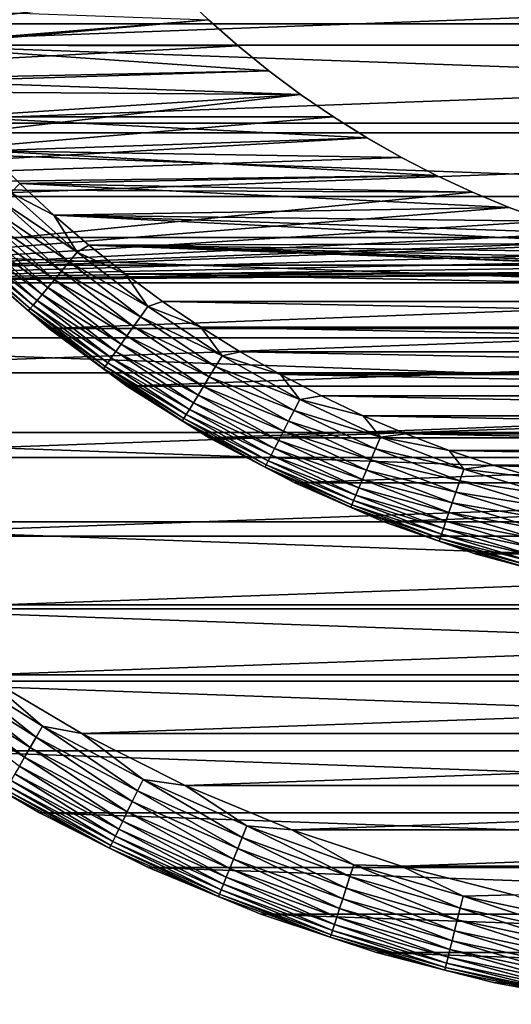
# Model space of a CAD drawing. Header units: metres. Extents: x -28 to 204, y -40 to 40.
# Tile 4 of 42: x -14 to -6, y -28 to -12. Entities that reach past the tile are written whole.
import ezdxf

# ---------------------------------------------------------------- set-up
doc = ezdxf.new("R2010")
doc.units = ezdxf.units.M
doc.layers.add('solid_SIPHO_KOMPL_SW0001', color=7, linetype='CONTINUOUS')

msp = doc.modelspace()

# ---------------------------------------------------------------- linework, layer by layer
at = {"layer": 'solid_SIPHO_KOMPL_SW0001'}
for points in [[(25.924086, -11.840164), (-25.924086, -11.840164), (-26.703117, -9.959504)], [(26.703117, -9.959504), (25.924086, -11.840164), (-26.703117, -9.959504)], [(-18.749777, -10.824133, 242), (-17.887444, -12.196772, 242), (18.749777, -10.824133, 242)], [(-17.887444, -12.196772, 242), (17.887444, -12.196772, 242), (18.749777, -10.824133, 242)], [(-11.313301, -11.314116, 156), (-24.570494, -11.19319, 156), (-23.709284, -12.917721, 156)], [(-10.836541, -11.771485, 156), (-11.313301, -11.314116, 156), (-23.709284, -12.917721, 156)], [(-10.836957, -11.77107, 231), (-11.313301, -11.314116, 156), (-10.836541, -11.771485, 156)], [(-16.037786, -12.198685, 231), (-16.493689, -11.574984, 231), (-10.836957, -11.77107, 231)], [(-10.340488, -12.20952, 156), (-10.836541, -11.771485, 156), (-23.709284, -12.917721, 156)], [(-16.037786, -12.198685, 231), (-10.836957, -11.77107, 231), (-10.340775, -12.209257, 231)], [(-10.340775, -12.209257, 231), (-10.836957, -11.77107, 231), (-10.836541, -11.771485, 156)], [(-10.340775, -12.209257, 231), (-10.836541, -11.771485, 156), (-10.340488, -12.20952, 156)], [(25.013962, -13.658234), (-25.013962, -13.658234), (-25.924086, -11.840164)], [(25.924086, -11.840164), (25.013962, -13.658234), (-25.924086, -11.840164)], [(-9.827461, -12.626204, 156), (-10.340488, -12.20952, 156), (-23.709284, -12.917721, 156)], [(-17.887444, -12.196772, 242), (-16.926666, -13.498499, 242), (17.887444, -12.196772, 242)], [(-16.926666, -13.498499, 242), (16.926666, -13.498499, 242), (17.887444, -12.196772, 242)], [(-16.037786, -12.198685, 231), (-10.340775, -12.209257, 231), (-9.82758, -12.626111, 231)], [(-15.557814, -12.805246, 231), (-16.037786, -12.198685, 231), (-9.82758, -12.626111, 231)], [(-9.82758, -12.626111, 231), (-10.340775, -12.209257, 231), (-10.340488, -12.20952, 156)], [(-9.82758, -12.626111, 231), (-10.340488, -12.20952, 156), (-9.827461, -12.626204, 156)], [(-9.29792, -13.020987, 156), (-9.827461, -12.626204, 156), (-23.709284, -12.917721, 156)], [(-15.557814, -12.805246, 231), (-9.82758, -12.626111, 231), (-9.297829, -13.021031, 231)], [(-9.82758, -12.626111, 231), (-9.827461, -12.626204, 156), (-9.29792, -13.020987, 156)], [(-9.297829, -13.021031, 231), (-9.82758, -12.626111, 231), (-9.29792, -13.020987, 156)], [(-15.055832, -13.39195, 231), (-15.557814, -12.805246, 231), (-9.297829, -13.021031, 231)], [(-9.29792, -13.020987, 156), (-23.709284, -12.917721, 156), (-22.727345, -14.576243, 156)], [(-8.751094, -13.394572, 156), (-9.29792, -13.020987, 156), (-22.727345, -14.576243, 156)], [(-15.055832, -13.39195, 231), (-9.297829, -13.021031, 231), (-8.750722, -13.394776, 231)], [(-9.297829, -13.021031, 231), (-9.29792, -13.020987, 156), (-8.751094, -13.394572, 156)], [(-8.750722, -13.394776, 231), (-9.297829, -13.021031, 231), (-8.751094, -13.394572, 156)], [(-8.189808, -13.745053, 156), (-8.751094, -13.394572, 156), (-22.727345, -14.576243, 156)], [(-15.055832, -13.39195, 231), (-8.750722, -13.394776, 231), (-8.189299, -13.74534, 231)], [(-14.531248, -13.95927, 231), (-15.055832, -13.39195, 231), (-8.189299, -13.74534, 231)], [(-8.750722, -13.394776, 231), (-8.751094, -13.394572, 156), (-8.189808, -13.745053, 156)], [(-8.189299, -13.74534, 231), (-8.750722, -13.394776, 231), (-8.189808, -13.745053, 156)], [(-16.926666, -13.498499, 242), (-15.871457, -14.724659, 242), (16.926666, -13.498499, 242)], [(-15.871457, -14.724659, 242), (15.871457, -14.724659, 242), (16.926666, -13.498499, 242)], [(23.976261, -15.407389), (-23.976261, -15.407389), (-25.013962, -13.658234)], [(25.013962, -13.658234), (23.976261, -15.407389), (-25.013962, -13.658234)], [(-7.615553, -14.071305, 156), (-8.189808, -13.745053, 156), (-22.727345, -14.576243, 156)], [(-14.531248, -13.95927, 231), (-8.189299, -13.74534, 231), (-7.615308, -14.071484, 231)], [(-8.189299, -13.74534, 231), (-8.189808, -13.745053, 156), (-7.615553, -14.071305, 156)], [(-7.615308, -14.071484, 231), (-8.189299, -13.74534, 231), (-7.615553, -14.071305, 156)], [(-14.531248, -13.95927, 231), (-7.615308, -14.071484, 231), (-7.027185, -14.374183, 231)], [(-13.984469, -14.507002, 231), (-14.531248, -13.95927, 231), (-7.027185, -14.374183, 231)], [(-14.13376, -14.659735, 231.015274), (-14.531248, -13.95927, 231), (-13.984469, -14.507002, 231)], [(-7.026774, -14.374297, 156), (-7.615553, -14.071305, 156), (-22.727345, -14.576243, 156)], [(-7.615308, -14.071484, 231), (-7.615553, -14.071305, 156), (-7.026774, -14.374297, 156)], [(-7.027185, -14.374183, 231), (-7.615308, -14.071484, 231), (-7.026774, -14.374297, 156)], [(-6.426268, -14.652704, 156), (-7.026774, -14.374297, 156), (-22.727345, -14.576243, 156)], [(-13.984469, -14.507002, 231), (-7.027185, -14.374183, 231), (-6.427208, -14.652335, 231)], [(-6.427208, -14.652335, 231), (-7.027185, -14.374183, 231), (-7.026774, -14.374297, 156)], [(-6.427208, -14.652335, 231), (-7.026774, -14.374297, 156), (-6.426268, -14.652704, 156)], [(-6.426268, -14.652704, 156), (-22.727345, -14.576243, 156), (-21.628191, -16.162251, 156)], [(-14.13376, -14.659735, 231.015274), (-13.984469, -14.507002, 231), (-13.418026, -15.032598, 231)], [(-13.984469, -14.507002, 231), (-6.427208, -14.652335, 231), (-5.817182, -14.904982, 231)], [(-13.418026, -15.032598, 231), (-13.984469, -14.507002, 231), (-5.817182, -14.904982, 231)], [(-5.816383, -14.905342, 156), (-6.426268, -14.652704, 156), (-21.628191, -16.162251, 156)], [(-15.871457, -14.724659, 242), (-14.724659, -15.871457, 242), (15.871457, -14.724659, 242)], [(-14.724659, -15.871457, 242), (14.724659, -15.871457, 242), (15.871457, -14.724659, 242)], [(-14.13376, -14.659735, 231.015274), (-13.025964, -15.652325, 231.015274), (-14.279053, -14.810433, 231.060822)], [(-14.13376, -14.659735, 231.015274), (-13.418026, -15.032598, 231), (-13.025964, -15.652325, 231.015274)], [(-5.817182, -14.904982, 231), (-6.427208, -14.652335, 231), (-6.426268, -14.652704, 156)], [(-5.817182, -14.904982, 231), (-6.426268, -14.652704, 156), (-5.816383, -14.905342, 156)], [(-5.195354, -15.132947, 156), (-5.816383, -14.905342, 156), (-21.628191, -16.162251, 156)], [(-14.418359, -14.954924, 231.135727), (-13.288256, -15.967501, 231.135727), (-14.548838, -15.090258, 231.238464)], [(-14.279053, -14.810433, 231.060822), (-13.159868, -15.813228, 231.060822), (-14.418359, -14.954924, 231.135727)], [(-13.159868, -15.813228, 231.060822), (-13.288256, -15.967501, 231.135727), (-14.418359, -14.954924, 231.135727)], [(-13.025964, -15.652325, 231.015274), (-13.159868, -15.813228, 231.060822), (-14.279053, -14.810433, 231.060822)], [(-13.418026, -15.032598, 231), (-5.817182, -14.904982, 231), (-5.195281, -15.132864, 231)], [(-5.817182, -14.904982, 231), (-5.816383, -14.905342, 156), (-5.195354, -15.132947, 156)], [(-5.195281, -15.132864, 231), (-5.817182, -14.904982, 231), (-5.195354, -15.132947, 156)], [(-14.548838, -15.090258, 231.238464), (-13.408507, -16.111998, 231.238464), (-14.667828, -15.213675, 231.366943)], [(-13.288256, -15.967501, 231.135727), (-13.408507, -16.111998, 231.238464), (-14.548838, -15.090258, 231.238464)], [(-13.418026, -15.032598, 231), (-5.195281, -15.132864, 231), (-4.56431, -15.33507, 231)], [(-13.418026, -15.032598, 231), (-4.56431, -15.33507, 231), (-3.927532, -15.510465, 231)], [(-12.832145, -15.535639, 231), (-13.418026, -15.032598, 231), (-3.927532, -15.510465, 231)], [(-13.025964, -15.652325, 231.015274), (-13.418026, -15.032598, 231), (-12.832145, -15.535639, 231)], [(-4.565289, -15.334844, 156), (-5.195354, -15.132947, 156), (-21.628191, -16.162251, 156)], [(-14.667828, -15.213675, 231.366943), (-13.51817, -16.243773, 231.366943), (-14.772901, -15.322659, 231.518524)], [(-13.408507, -16.111998, 231.238464), (-13.51817, -16.243773, 231.366943), (-14.667828, -15.213675, 231.366943)], [(22.814804, -17.080086), (-22.814804, -17.080086), (-23.976261, -15.407389)], [(23.976261, -15.407389), (22.814804, -17.080086), (-23.976261, -15.407389)], [(-3.928715, -15.510134, 156), (-4.565289, -15.334844, 156), (-21.628191, -16.162251, 156)], [(-14.861916, -15.414987, 231.690125), (-13.697046, -16.458714, 231.690125), (-14.933055, -15.488773, 231.878235)], [(-14.772901, -15.322659, 231.518524), (-13.615008, -16.360136, 231.518524), (-14.861916, -15.414987, 231.690125)], [(-13.615008, -16.360136, 231.518524), (-13.697046, -16.458714, 231.690125), (-14.861916, -15.414987, 231.690125)], [(-13.51817, -16.243773, 231.366943), (-13.615008, -16.360136, 231.518524), (-14.772901, -15.322659, 231.518524)], [(-3.283819, -15.65924, 156), (-3.928715, -15.510134, 156), (-21.628191, -16.162251, 156)], [(-14.984868, -15.542516, 232.079041), (-13.810362, -16.594877, 232.079041), (-15.016299, -15.575115, 232.288437)], [(-15.016299, -15.575115, 232.288437), (-13.839329, -16.629684, 232.288437), (-14.725739, -15.870573, 232.5)], [(-13.810362, -16.594877, 232.079041), (-13.839329, -16.629684, 232.288437), (-15.016299, -15.575115, 232.288437)], [(-14.933055, -15.488773, 231.878235), (-13.762609, -16.537497, 231.878235), (-14.984868, -15.542516, 232.079041)], [(-13.762609, -16.537497, 231.878235), (-13.810362, -16.594877, 232.079041), (-14.984868, -15.542516, 232.079041)], [(-13.697046, -16.458714, 231.690125), (-13.762609, -16.537497, 231.878235), (-14.933055, -15.488773, 231.878235)], [(-13.025964, -15.652325, 231.015274), (-12.832145, -15.535639, 231), (-12.226339, -16.016727, 231)], [(-12.832145, -15.535639, 231), (-3.927532, -15.510465, 231), (-3.28329, -15.659442, 231)], [(-12.832145, -15.535639, 231), (-3.28329, -15.659442, 231), (-2.633039, -15.781823, 231)], [(-12.832145, -15.535639, 231), (-2.633039, -15.781823, 231), (-1.979665, -15.877048, 231)], [(-12.832145, -15.535639, 231), (-1.979665, -15.877048, 231), (-1.321913, -15.945186, 231)], [(-12.832145, -15.535639, 231), (-1.321913, -15.945186, 231), (-0.66086, -15.986254, 231)], [(-12.226339, -16.016727, 231), (-12.832145, -15.535639, 231), (-0.66086, -15.986254, 231)], [(-2.632678, -15.781822, 156), (-3.283819, -15.65924, 156), (-21.628191, -16.162251, 156)], [(-13.025964, -15.652325, 231.015274), (-11.848668, -16.561403, 231.015274), (-13.159868, -15.813228, 231.060822)], [(-13.025964, -15.652325, 231.015274), (-12.226339, -16.016727, 231), (-11.848668, -16.561403, 231.015274)], [(-1.978837, -15.877161, 156), (-2.632678, -15.781822, 156), (-21.628191, -16.162251, 156)], [(-1.321198, -15.945283, 156), (-1.978837, -15.877161, 156), (-21.628191, -16.162251, 156)], [(-0.660509, -15.98629, 156), (-1.321198, -15.945283, 156), (-21.628191, -16.162251, 156)], [(-14.725739, -15.870573, 232.5), (-13.498554, -16.926651, 232.5), (-14.724659, -15.871457, 242)], [(-13.839329, -16.629684, 232.288437), (-13.498554, -16.926651, 232.5), (-14.725739, -15.870573, 232.5)], [(-14.724659, -15.871457, 242), (-13.498499, -16.926666, 242), (14.724659, -15.871457, 242)], [(-13.498554, -16.926651, 232.5), (-13.498499, -16.926666, 242), (-14.724659, -15.871457, 242)], [(-13.498499, -16.926666, 242), (13.498499, -16.926666, 242), (14.724659, -15.871457, 242)], [(-13.159868, -15.813228, 231.060822), (-11.970469, -16.731651, 231.060822), (-13.288256, -15.967501, 231.135727)], [(-11.848668, -16.561403, 231.015274), (-11.970469, -16.731651, 231.060822), (-13.159868, -15.813228, 231.060822)], [(0, -16, 156), (-0.660509, -15.98629, 156), (-21.628191, -16.162251, 156)], [(0, -16, 156), (-21.628191, -16.162251, 156), (21.628191, -16.162251, 156)], [(-13.288256, -15.967501, 231.135727), (-12.087254, -16.894884, 231.135727), (-13.408507, -16.111998, 231.238464)], [(-11.970469, -16.731651, 231.060822), (-12.087254, -16.894884, 231.135727), (-13.288256, -15.967501, 231.135727)], [(-12.226339, -16.016727, 231), (-0.66086, -15.986254, 231), (0, -16, 231)], [(12.22634, -16.016727, 231), (-12.226339, -16.016727, 231), (0, -16, 231)], [(11.603248, -16.473822, 231), (-11.603248, -16.473824, 231), (-12.226339, -16.016727, 231)], [(-11.848668, -16.561403, 231.015274), (-12.226339, -16.016727, 231), (-11.603248, -16.473824, 231)], [(12.22634, -16.016727, 231), (11.603248, -16.473822, 231), (-12.226339, -16.016727, 231)], [(-21.628191, -16.162251, 156), (-20.419411, -17.664705, 156), (21.628191, -16.162251, 156)], [(-20.419411, -17.664705, 156), (20.419409, -17.664707, 156), (21.628191, -16.162251, 156)], [(-13.51817, -16.243773, 231.366943), (-12.296389, -17.187202, 231.366943), (-13.615008, -16.360136, 231.518524)], [(-13.408507, -16.111998, 231.238464), (-12.196636, -17.047773, 231.238464), (-13.51817, -16.243773, 231.366943)], [(-12.196636, -17.047773, 231.238464), (-12.296389, -17.187202, 231.366943), (-13.51817, -16.243773, 231.366943)], [(-12.087254, -16.894884, 231.135727), (-12.196636, -17.047773, 231.238464), (-13.408507, -16.111998, 231.238464)], [(-13.615008, -16.360136, 231.518524), (-12.384475, -17.310324, 231.518524), (-13.697046, -16.458714, 231.690125)], [(-12.296389, -17.187202, 231.366943), (-12.384475, -17.310324, 231.518524), (-13.615008, -16.360136, 231.518524)], [(-13.810362, -16.594877, 232.079041), (-12.562172, -17.558699, 232.079041), (-13.839329, -16.629684, 232.288437)], [(-13.762609, -16.537497, 231.878235), (-12.518735, -17.497986, 231.878235), (-13.810362, -16.594877, 232.079041)], [(-12.518735, -17.497986, 231.878235), (-12.562172, -17.558699, 232.079041), (-13.810362, -16.594877, 232.079041)], [(-13.697046, -16.458714, 231.690125), (-12.459098, -17.414627, 231.690125), (-13.762609, -16.537497, 231.878235)], [(-12.459098, -17.414627, 231.690125), (-12.518735, -17.497986, 231.878235), (-13.762609, -16.537497, 231.878235)], [(-12.384475, -17.310324, 231.518524), (-12.459098, -17.414627, 231.690125), (-13.697046, -16.458714, 231.690125)], [(-11.848668, -16.561403, 231.015274), (-10.608154, -17.38212, 231.015274), (-11.970469, -16.731651, 231.060822)], [(-11.848668, -16.561403, 231.015274), (-11.603248, -16.473824, 231), (-10.963818, -16.906069, 231)], [(-11.848668, -16.561403, 231.015274), (-10.963818, -16.906069, 231), (-10.608154, -17.38212, 231.015274)], [(11.603248, -16.473822, 231), (10.963819, -16.906069, 231), (-11.603248, -16.473824, 231)], [(10.963819, -16.906069, 231), (-10.963818, -16.906069, 231), (-11.603248, -16.473824, 231)], [(-13.839329, -16.629684, 232.288437), (-12.588521, -17.595528, 232.288437), (-13.498554, -16.926651, 232.5)], [(-12.562172, -17.558699, 232.079041), (-12.588521, -17.595528, 232.288437), (-13.839329, -16.629684, 232.288437)], [(-11.970469, -16.731651, 231.060822), (-10.717204, -17.560804, 231.060822), (-12.087254, -16.894884, 231.135727)], [(-10.608154, -17.38212, 231.015274), (-10.717204, -17.560804, 231.060822), (-11.970469, -16.731651, 231.060822)], [(-13.498554, -16.926651, 232.5), (-12.195879, -17.888069, 232.5), (-13.498499, -16.926666, 242)], [(-12.588521, -17.595528, 232.288437), (-12.195879, -17.888069, 232.5), (-13.498554, -16.926651, 232.5)], [(-13.498499, -16.926666, 242), (-12.196772, -17.887444, 242), (13.498499, -16.926666, 242)], [(-12.195879, -17.888069, 232.5), (-12.196772, -17.887444, 242), (-13.498499, -16.926666, 242)], [(-12.196772, -17.887444, 242), (12.196772, -17.887444, 242), (13.498499, -16.926666, 242)], [(-12.087254, -16.894884, 231.135727), (-10.82176, -17.732126, 231.135727), (-12.196636, -17.047773, 231.238464)], [(-10.717204, -17.560804, 231.060822), (-10.82176, -17.732126, 231.135727), (-12.087254, -16.894884, 231.135727)], [(10.306923, -17.314333, 231), (-10.306923, -17.314333, 231), (-10.963818, -16.906069, 231)], [(-10.608154, -17.38212, 231.015274), (-10.963818, -16.906069, 231), (-10.306923, -17.314333, 231)], [(10.963819, -16.906069, 231), (10.306923, -17.314333, 231), (-10.963818, -16.906069, 231)], [(21.538774, -18.663525), (-21.538774, -18.663525), (-22.814804, -17.080086)], [(22.814804, -17.080086), (21.538774, -18.663525), (-22.814804, -17.080086)], [(-12.196636, -17.047773, 231.238464), (-10.919692, -17.892593, 231.238464), (-12.296389, -17.187202, 231.366943)], [(-10.82176, -17.732126, 231.135727), (-10.919692, -17.892593, 231.238464), (-12.196636, -17.047773, 231.238464)], [(-12.296389, -17.187202, 231.366943), (-11.009, -18.038931, 231.366943), (-12.384475, -17.310324, 231.518524)], [(-10.919692, -17.892593, 231.238464), (-11.009, -18.038931, 231.366943), (-12.296389, -17.187202, 231.366943)], [(-12.459098, -17.414627, 231.690125), (-11.154674, -18.277626, 231.690125), (-12.518735, -17.497986, 231.878235)], [(-12.384475, -17.310324, 231.518524), (-11.087864, -18.168154, 231.518524), (-12.459098, -17.414627, 231.690125)], [(-11.087864, -18.168154, 231.518524), (-11.154674, -18.277626, 231.690125), (-12.459098, -17.414627, 231.690125)], [(-11.009, -18.038931, 231.366943), (-11.087864, -18.168154, 231.518524), (-12.384475, -17.310324, 231.518524)], [(-10.608154, -17.38212, 231.015274), (-9.311042, -18.110094, 231.015274), (-10.717204, -17.560804, 231.060822)], [(-10.608154, -17.38212, 231.015274), (-10.306923, -17.314333, 231), (-9.635276, -17.696985, 231)], [(-10.608154, -17.38212, 231.015274), (-9.635276, -17.696985, 231), (-9.311042, -18.110094, 231.015274)], [(9.635276, -17.696985, 231), (-9.635276, -17.696985, 231), (-10.306923, -17.314333, 231)], [(10.306923, -17.314333, 231), (9.635276, -17.696985, 231), (-10.306923, -17.314333, 231)], [(-12.562172, -17.558699, 232.079041), (-11.246957, -18.428837, 232.079041), (-12.588521, -17.595528, 232.288437)], [(-12.518735, -17.497986, 231.878235), (-11.208068, -18.365116, 231.878235), (-12.562172, -17.558699, 232.079041)], [(-11.208068, -18.365116, 231.878235), (-11.246957, -18.428837, 232.079041), (-12.562172, -17.558699, 232.079041)], [(-11.154674, -18.277626, 231.690125), (-11.208068, -18.365116, 231.878235), (-12.518735, -17.497986, 231.878235)], [(-10.717204, -17.560804, 231.060822), (-9.406756, -18.296263, 231.060822), (-10.82176, -17.732126, 231.135727)], [(-9.311042, -18.110094, 231.015274), (-9.406756, -18.296263, 231.060822), (-10.717204, -17.560804, 231.060822)], [(-20.419411, -17.664705, 156), (-19.105331, -19.078426, 156), (20.419409, -17.664707, 156)], [(-19.105331, -19.078426, 156), (19.10533, -19.078426, 156), (20.419409, -17.664707, 156)], [(-12.588521, -17.595528, 232.288437), (-11.270547, -18.467491, 232.288437), (-12.195879, -17.888069, 232.5)], [(-11.246957, -18.428837, 232.079041), (-11.270547, -18.467491, 232.288437), (-12.588521, -17.595528, 232.288437)], [(-10.82176, -17.732126, 231.135727), (-9.498529, -18.47476, 231.135727), (-10.919692, -17.892593, 231.238464)], [(-9.406756, -18.296263, 231.060822), (-9.498529, -18.47476, 231.135727), (-10.82176, -17.732126, 231.135727)], [(8.950562, -18.052929, 231), (-8.950561, -18.052929, 231), (-9.635276, -17.696985, 231)], [(-9.311042, -18.110094, 231.015274), (-9.635276, -17.696985, 231), (-8.950561, -18.052929, 231)], [(9.635276, -17.696985, 231), (8.950562, -18.052929, 231), (-9.635276, -17.696985, 231)], [(-12.196772, -17.887444, 242), (-10.824133, -18.749777, 242), (12.196772, -17.887444, 242)], [(-10.825, -18.749451, 232.5), (-10.824133, -18.749777, 242), (-12.196772, -17.887444, 242)], [(-12.195879, -17.888069, 232.5), (-10.825, -18.749451, 232.5), (-12.196772, -17.887444, 242)], [(-11.270547, -18.467491, 232.288437), (-10.825, -18.749451, 232.5), (-12.195879, -17.888069, 232.5)], [(-10.919692, -17.892593, 231.238464), (-9.584486, -18.641947, 231.238464), (-11.009, -18.038931, 231.366943)], [(-9.498529, -18.47476, 231.135727), (-9.584486, -18.641947, 231.238464), (-10.919692, -17.892593, 231.238464)], [(-10.824133, -18.749777, 242), (10.824133, -18.749777, 242), (12.196772, -17.887444, 242)], [(-11.009, -18.038931, 231.366943), (-9.662874, -18.794413, 231.366943), (-11.087864, -18.168154, 231.518524)], [(-9.584486, -18.641947, 231.238464), (-9.662874, -18.794413, 231.366943), (-11.009, -18.038931, 231.366943)], [(-9.311042, -18.110094, 231.015274), (-8.950561, -18.052929, 231), (-8.251156, -18.383057, 231)], [(8.251156, -18.383055, 231), (-8.251156, -18.383057, 231), (-8.950561, -18.052929, 231)], [(8.950562, -18.052929, 231), (8.251156, -18.383055, 231), (-8.950561, -18.052929, 231)], [(-11.087864, -18.168154, 231.518524), (-9.732095, -18.929049, 231.518524), (-11.154674, -18.277626, 231.690125)], [(-9.662874, -18.794413, 231.366943), (-9.732095, -18.929049, 231.518524), (-11.087864, -18.168154, 231.518524)], [(-9.311042, -18.110094, 231.015274), (-7.96425, -18.741444, 231.015274), (-9.406756, -18.296263, 231.060822)], [(-9.311042, -18.110094, 231.015274), (-8.251156, -18.383057, 231), (-7.96425, -18.741444, 231.015274)], [(-11.208068, -18.365116, 231.878235), (-9.837601, -19.134258, 231.878235), (-11.246957, -18.428837, 232.079041)], [(-11.154674, -18.277626, 231.690125), (-9.790735, -19.043106, 231.690125), (-11.208068, -18.365116, 231.878235)], [(-9.790735, -19.043106, 231.690125), (-9.837601, -19.134258, 231.878235), (-11.208068, -18.365116, 231.878235)], [(-9.732095, -18.929049, 231.518524), (-9.790735, -19.043106, 231.690125), (-11.154674, -18.277626, 231.690125)], [(-9.406756, -18.296263, 231.060822), (-8.046121, -18.934101, 231.060822), (-9.498529, -18.47476, 231.135727)], [(-7.96425, -18.741444, 231.015274), (-8.046121, -18.934101, 231.060822), (-9.406756, -18.296263, 231.060822)], [(8.251156, -18.383055, 231), (7.539718, -18.686193, 231), (-8.251156, -18.383057, 231)], [(7.539718, -18.686193, 231), (-7.539718, -18.686193, 231), (-8.251156, -18.383057, 231)], [(-7.96425, -18.741444, 231.015274), (-8.251156, -18.383057, 231), (-7.539718, -18.686193, 231)], [(-11.246957, -18.428837, 232.079041), (-9.871735, -19.200649, 232.079041), (-11.270547, -18.467491, 232.288437)], [(-11.270547, -18.467491, 232.288437), (-9.89244, -19.240923, 232.288437), (-10.825, -18.749451, 232.5)], [(-9.871735, -19.200649, 232.079041), (-9.89244, -19.240923, 232.288437), (-11.270547, -18.467491, 232.288437)], [(-9.837601, -19.134258, 231.878235), (-9.871735, -19.200649, 232.079041), (-11.246957, -18.428837, 232.079041)], [(-9.498529, -18.47476, 231.135727), (-8.124619, -19.118822, 231.135727), (-9.584486, -18.641947, 231.238464)], [(-8.046121, -18.934101, 231.060822), (-8.124619, -19.118822, 231.135727), (-9.498529, -18.47476, 231.135727)], [(20.152544, -20.152544), (-20.152544, -20.152544), (-21.538774, -18.663525)], [(21.538774, -18.663525), (20.152544, -20.152544), (-21.538774, -18.663525)], [(-9.584486, -18.641947, 231.238464), (-8.198142, -19.291838, 231.238464), (-9.662874, -18.794413, 231.366943)], [(-8.124619, -19.118822, 231.135727), (-8.198142, -19.291838, 231.238464), (-9.584486, -18.641947, 231.238464)], [(-7.96425, -18.741444, 231.015274), (-7.539718, -18.686193, 231), (-6.818663, -18.961206, 231)], [(6.818663, -18.961206, 231), (-6.818663, -18.961206, 231), (-7.539718, -18.686193, 231)], [(7.539718, -18.686193, 231), (6.818663, -18.961206, 231), (-7.539718, -18.686193, 231)], [(-10.825, -18.749451, 232.5), (-9.393583, -19.505976, 232.5), (-10.824133, -18.749777, 242)], [(-9.89244, -19.240923, 232.288437), (-9.393583, -19.505976, 232.5), (-10.825, -18.749451, 232.5)], [(-10.824133, -18.749777, 242), (-9.393485, -19.506002, 242), (10.824133, -18.749777, 242)], [(-9.393583, -19.505976, 232.5), (-9.393485, -19.506002, 242), (-10.824133, -18.749777, 242)], [(-9.662874, -18.794413, 231.366943), (-8.265192, -19.449619, 231.366943), (-9.732095, -18.929049, 231.518524)], [(-8.198142, -19.291838, 231.238464), (-8.265192, -19.449619, 231.366943), (-9.662874, -18.794413, 231.366943)], [(-9.393485, -19.506002, 242), (9.393485, -19.506002, 242), (10.824133, -18.749777, 242)], [(-7.96425, -18.741444, 231.015274), (-6.574966, -19.2728, 231.015274), (-8.046121, -18.934101, 231.060822)], [(-7.96425, -18.741444, 231.015274), (-6.818663, -18.961206, 231), (-6.574966, -19.2728, 231.015274)], [(-9.790735, -19.043106, 231.690125), (-8.374559, -19.706982, 231.690125), (-9.837601, -19.134258, 231.878235)], [(-9.732095, -18.929049, 231.518524), (-8.3244, -19.588947, 231.518524), (-9.790735, -19.043106, 231.690125)], [(-8.3244, -19.588947, 231.518524), (-8.374559, -19.706982, 231.690125), (-9.790735, -19.043106, 231.690125)], [(-8.265192, -19.449619, 231.366943), (-8.3244, -19.588947, 231.518524), (-9.732095, -18.929049, 231.518524)], [(-8.046121, -18.934101, 231.060822), (-6.642555, -19.470921, 231.060822), (-8.124619, -19.118822, 231.135727)], [(-6.574966, -19.2728, 231.015274), (-6.642555, -19.470921, 231.060822), (-8.046121, -18.934101, 231.060822)], [(6.086154, -19.208778, 231), (-6.086154, -19.208778, 231), (-6.818663, -18.961206, 231)], [(-6.574966, -19.2728, 231.015274), (-6.818663, -18.961206, 231), (-6.086154, -19.208778, 231)], [(6.818663, -18.961206, 231), (6.086154, -19.208778, 231), (-6.818663, -18.961206, 231)], [(-19.105331, -19.078426, 156), (-17.693865, -20.394182, 156), (19.10533, -19.078426, 156)], [(-17.693865, -20.394182, 156), (17.693863, -20.394182, 156), (19.10533, -19.078426, 156)], [(-9.871735, -19.200649, 232.079041), (-8.443842, -19.870018, 232.079041), (-9.89244, -19.240923, 232.288437)], [(-9.837601, -19.134258, 231.878235), (-8.414645, -19.801313, 231.878235), (-9.871735, -19.200649, 232.079041)], [(-8.414645, -19.801313, 231.878235), (-8.443842, -19.870018, 232.079041), (-9.871735, -19.200649, 232.079041)], [(-8.374559, -19.706982, 231.690125), (-8.414645, -19.801313, 231.878235), (-9.837601, -19.134258, 231.878235)], [(-8.124619, -19.118822, 231.135727), (-6.70736, -19.660877, 231.135727), (-8.198142, -19.291838, 231.238464)], [(-6.642555, -19.470921, 231.060822), (-6.70736, -19.660877, 231.135727), (-8.124619, -19.118822, 231.135727)], [(-6.574966, -19.2728, 231.015274), (-6.086154, -19.208778, 231), (-5.344473, -19.428257, 231)], [(5.344473, -19.428257, 231), (-5.344473, -19.428257, 231), (-6.086154, -19.208778, 231)], [(6.086154, -19.208778, 231), (5.344473, -19.428257, 231), (-6.086154, -19.208778, 231)], [(-9.89244, -19.240923, 232.288437), (-8.461553, -19.911695, 232.288437), (-9.393583, -19.505976, 232.5)], [(-8.443842, -19.870018, 232.079041), (-8.461553, -19.911695, 232.288437), (-9.89244, -19.240923, 232.288437)], [(-8.198142, -19.291838, 231.238464), (-6.768058, -19.838799, 231.238464), (-8.265192, -19.449619, 231.366943)], [(-6.70736, -19.660877, 231.135727), (-6.768058, -19.838799, 231.238464), (-8.198142, -19.291838, 231.238464)], [(-6.574966, -19.2728, 231.015274), (-5.150602, -19.701328, 231.015274), (-6.642555, -19.470921, 231.060822)], [(-6.574966, -19.2728, 231.015274), (-5.344473, -19.428257, 231), (-5.150602, -19.701328, 231.015274)], [(-9.393583, -19.505976, 232.5), (-7.909633, -20.153418, 232.5), (-9.393485, -19.506002, 242)], [(-8.461553, -19.911695, 232.288437), (-7.909633, -20.153418, 232.5), (-9.393583, -19.505976, 232.5)], [(-9.393485, -19.506002, 242), (-7.909695, -20.153397, 242), (9.393485, -19.506002, 242)], [(-7.909633, -20.153418, 232.5), (-7.909695, -20.153397, 242), (-9.393485, -19.506002, 242)], [(-8.265192, -19.449619, 231.366943), (-6.823412, -20.001053, 231.366943), (-8.3244, -19.588947, 231.518524)], [(-6.768058, -19.838799, 231.238464), (-6.823412, -20.001053, 231.366943), (-8.265192, -19.449619, 231.366943)], [(-7.909695, -20.153397, 242), (7.909695, -20.153397, 242), (9.393485, -19.506002, 242)], [(-6.642555, -19.470921, 231.060822), (-5.203549, -19.903852, 231.060822), (-6.70736, -19.660877, 231.135727)], [(-5.150602, -19.701328, 231.015274), (-5.203549, -19.903852, 231.060822), (-6.642555, -19.470921, 231.060822)], [(-8.374559, -19.706982, 231.690125), (-6.913701, -20.265713, 231.690125), (-8.414645, -19.801313, 231.878235)], [(-8.3244, -19.588947, 231.518524), (-6.872292, -20.144333, 231.518524), (-8.374559, -19.706982, 231.690125)], [(-6.872292, -20.144333, 231.518524), (-6.913701, -20.265713, 231.690125), (-8.374559, -19.706982, 231.690125)], [(-6.823412, -20.001053, 231.366943), (-6.872292, -20.144333, 231.518524), (-8.3244, -19.588947, 231.518524)], [(-6.70736, -19.660877, 231.135727), (-5.254315, -20.098034, 231.135727), (-6.768058, -19.838799, 231.238464)], [(-5.203549, -19.903852, 231.060822), (-5.254315, -20.098034, 231.135727), (-6.70736, -19.660877, 231.135727)], [(-8.443842, -19.870018, 232.079041), (-6.970898, -20.433371, 232.079041), (-8.461553, -19.911695, 232.288437)], [(-8.414645, -19.801313, 231.878235), (-6.946795, -20.362719, 231.878235), (-8.443842, -19.870018, 232.079041)], [(-6.946795, -20.362719, 231.878235), (-6.970898, -20.433371, 232.079041), (-8.443842, -19.870018, 232.079041)], [(-6.913701, -20.265713, 231.690125), (-6.946795, -20.362719, 231.878235), (-8.414645, -19.801313, 231.878235)], [(-6.768058, -19.838799, 231.238464), (-5.301864, -20.279911, 231.238464), (-6.823412, -20.001053, 231.366943)], [(-5.254315, -20.098034, 231.135727), (-5.301864, -20.279911, 231.238464), (-6.768058, -19.838799, 231.238464)], [(-8.461553, -19.911695, 232.288437), (-6.985519, -20.476229, 232.288437), (-7.909633, -20.153418, 232.5)], [(-6.970898, -20.433371, 232.079041), (-6.985519, -20.476229, 232.288437), (-8.461553, -19.911695, 232.288437)], [(-6.823412, -20.001053, 231.366943), (-5.345226, -20.445774, 231.366943), (-6.872292, -20.144333, 231.518524)], [(-5.301864, -20.279911, 231.238464), (-5.345226, -20.445774, 231.366943), (-6.823412, -20.001053, 231.366943)], [(18.663525, -21.538774), (-18.663525, -21.538774), (-20.152544, -20.152544)], [(20.152544, -20.152544), (18.663525, -21.538774), (-20.152544, -20.152544)], [(-7.909695, -20.153397, 242), (-6.381304, -20.688028, 242), (7.909695, -20.153397, 242)], [(-6.38145, -20.68815, 232.5), (-6.381304, -20.688028, 242), (-7.909695, -20.153397, 242)], [(-7.909633, -20.153418, 232.5), (-6.38145, -20.68815, 232.5), (-7.909695, -20.153397, 242)], [(-6.985519, -20.476229, 232.288437), (-6.38145, -20.68815, 232.5), (-7.909633, -20.153418, 232.5)], [(-6.872292, -20.144333, 231.518524), (-5.383516, -20.592237, 231.518524), (-6.913701, -20.265713, 231.690125)], [(-5.345226, -20.445774, 231.366943), (-5.383516, -20.592237, 231.518524), (-6.872292, -20.144333, 231.518524)], [(-6.381304, -20.688028, 242), (6.381304, -20.688028, 242), (7.909695, -20.153397, 242)], [(-6.946795, -20.362719, 231.878235), (-5.441879, -20.815479, 231.878235), (-6.970898, -20.433371, 232.079041)], [(-6.913701, -20.265713, 231.690125), (-5.415955, -20.716316, 231.690125), (-6.946795, -20.362719, 231.878235)], [(-5.415955, -20.716316, 231.690125), (-5.441879, -20.815479, 231.878235), (-6.946795, -20.362719, 231.878235)], [(-5.383516, -20.592237, 231.518524), (-5.415955, -20.716316, 231.690125), (-6.913701, -20.265713, 231.690125)], [(-17.693865, -20.394182, 156), (-16.193356, -21.60491, 156), (17.693863, -20.394182, 156)], [(-16.193356, -21.60491, 156), (16.193354, -21.60491, 156), (17.693863, -20.394182, 156)], [(-6.970898, -20.433371, 232.079041), (-5.460761, -20.887703, 232.079041), (-6.985519, -20.476229, 232.288437)], [(-6.985519, -20.476229, 232.288437), (-5.472215, -20.931515, 232.288437), (-6.38145, -20.68815, 232.5)], [(-5.460761, -20.887703, 232.079041), (-5.472215, -20.931515, 232.288437), (-6.985519, -20.476229, 232.288437)], [(-5.441879, -20.815479, 231.878235), (-5.460761, -20.887703, 232.079041), (-6.970898, -20.433371, 232.079041)], [(-6.38145, -20.68815, 232.5), (-4.817578, -21.107189, 232.5), (-6.381304, -20.688028, 242)], [(-5.472215, -20.931515, 232.288437), (-4.817578, -21.107189, 232.5), (-6.38145, -20.68815, 232.5)], [(-6.381304, -20.688028, 242), (-4.817542, -21.107187, 242), (6.381304, -20.688028, 242)], [(-4.817578, -21.107189, 232.5), (-4.817542, -21.107187, 242), (-6.381304, -20.688028, 242)], [(17.080086, -22.814804), (-17.080086, -22.814804), (-18.663525, -21.538774)], [(18.663525, -21.538774), (17.080086, -22.814804), (-18.663525, -21.538774)], [(-16.193356, -21.60491, 156), (-14.608706, -22.706501, 156), (16.193354, -21.60491, 156)], [(-14.608706, -22.706501, 156), (14.608705, -22.706503, 156), (16.193354, -21.60491, 156)], [(-15.333603, -22.733002, 155.939728), (-13.710477, -23.747244, 155.939728), (-15.216514, -22.559408, 155.985001)], [(-15.216514, -22.559408, 155.985001), (-13.605782, -23.565907, 155.985001), (-14.608706, -22.706501, 156)], [(-13.710477, -23.747244, 155.939728), (-13.605782, -23.565907, 155.985001), (-15.216514, -22.559408, 155.985001)], [(15.407389, -23.976261), (-15.407389, -23.976261), (-17.080086, -22.814804)], [(17.080086, -22.814804), (15.407389, -23.976261), (-17.080086, -22.814804)], [(-15.445891, -22.899475, 155.865067), (-13.810879, -23.921144, 155.865067), (-15.333603, -22.733002, 155.939728)], [(-13.810879, -23.921144, 155.865067), (-13.710477, -23.747244, 155.939728), (-15.333603, -22.733002, 155.939728)], [(-14.608706, -22.706501, 156), (-12.950312, -23.691431, 156), (14.608705, -22.706503, 156)], [(-13.605782, -23.565907, 155.985001), (-12.950312, -23.691431, 156), (-14.608706, -22.706501, 156)], [(-12.950312, -23.691431, 156), (12.950311, -23.691433, 156), (14.608705, -22.706503, 156)], [(-15.551087, -23.055435, 155.762573), (-13.90494, -24.084063, 155.762573), (-15.445891, -22.899475, 155.865067)], [(-13.90494, -24.084063, 155.762573), (-13.810879, -23.921144, 155.865067), (-15.445891, -22.899475, 155.865067)], [(-13.990741, -24.232674, 155.634323), (-13.90494, -24.084063, 155.762573), (-15.551087, -23.055435, 155.762573)], [(-13.710477, -23.747244, 155.939728), (-12.020555, -24.64579, 155.939728), (-13.605782, -23.565907, 155.985001)], [(-13.605782, -23.565907, 155.985001), (-11.928764, -24.457592, 155.985001), (-12.950312, -23.691431, 156)], [(-12.020555, -24.64579, 155.939728), (-11.928764, -24.457592, 155.985001), (-13.605782, -23.565907, 155.985001)], [(-13.810879, -23.921144, 155.865067), (-12.108582, -24.826271, 155.865067), (-13.710477, -23.747244, 155.939728)], [(-12.108582, -24.826271, 155.865067), (-12.020555, -24.64579, 155.939728), (-13.710477, -23.747244, 155.939728)], [(-12.950312, -23.691431, 156), (-11.226269, -24.555426, 156), (12.950311, -23.691433, 156)], [(-11.928764, -24.457592, 155.985001), (-11.226269, -24.555426, 156), (-12.950312, -23.691431, 156)], [(-11.226269, -24.555426, 156), (11.226268, -24.555426, 156), (12.950311, -23.691433, 156)], [(-13.658596, -25.013851, 154.5), (-15.408263, -23.975725, 154.5), (-15.407389, -23.976261)], [(-14.242366, -24.668501, 154.71347), (-15.408263, -23.975725, 154.5), (-13.658596, -25.013851, 154.5)], [(13.658234, -25.013962), (-13.658234, -25.013962), (-15.407389, -23.976261)], [(-13.658596, -25.013851, 154.5), (-15.407389, -23.976261), (-13.658234, -25.013962)], [(15.407389, -23.976261), (13.658234, -25.013962), (-15.407389, -23.976261)], [(-13.90494, -24.084063, 155.762573), (-12.191049, -24.995354, 155.762573), (-13.810879, -23.921144, 155.865067)], [(-12.191049, -24.995354, 155.762573), (-12.108582, -24.826271, 155.865067), (-13.810879, -23.921144, 155.865067)], [(-13.990741, -24.232674, 155.634323), (-12.266274, -25.14959, 155.634323), (-13.90494, -24.084063, 155.762573)], [(-12.266274, -25.14959, 155.634323), (-12.191049, -24.995354, 155.762573), (-13.90494, -24.084063, 155.762573)], [(-14.066531, -24.363947, 155.482941), (-12.332723, -25.28583, 155.482941), (-13.990741, -24.232674, 155.634323)], [(-12.332723, -25.28583, 155.482941), (-12.266274, -25.14959, 155.634323), (-13.990741, -24.232674, 155.634323)], [(-14.182135, -24.564178, 155.123505), (-12.434077, -25.493637, 155.123505), (-14.130766, -24.475204, 155.311508)], [(-14.130766, -24.475204, 155.311508), (-12.389041, -25.401297, 155.311508), (-14.066531, -24.363947, 155.482941)], [(-12.434077, -25.493637, 155.123505), (-12.389041, -25.401297, 155.311508), (-14.130766, -24.475204, 155.311508)], [(-12.389041, -25.401297, 155.311508), (-12.332723, -25.28583, 155.482941), (-14.066531, -24.363947, 155.482941)], [(-12.020555, -24.64579, 155.939728), (-10.27207, -25.424267, 155.939728), (-11.928764, -24.457592, 155.985001)], [(-11.928764, -24.457592, 155.985001), (-10.193631, -25.230124, 155.985001), (-11.226269, -24.555426, 156)], [(-10.27207, -25.424267, 155.939728), (-10.193631, -25.230124, 155.985001), (-11.928764, -24.457592, 155.985001)], [(-14.242366, -24.668501, 154.71347), (-12.486885, -25.601908, 154.71347), (-14.219589, -24.629051, 154.922806)], [(-14.219589, -24.629051, 154.922806), (-12.466915, -25.560965, 154.922806), (-14.182135, -24.564178, 155.123505)], [(-12.486885, -25.601908, 154.71347), (-12.466915, -25.560965, 154.922806), (-14.219589, -24.629051, 154.922806)], [(-12.466915, -25.560965, 154.922806), (-12.434077, -25.493637, 155.123505), (-14.182135, -24.564178, 155.123505)], [(-12.108582, -24.826271, 155.865067), (-10.347293, -25.610449, 155.865067), (-12.020555, -24.64579, 155.939728)], [(-10.347293, -25.610449, 155.865067), (-10.27207, -25.424267, 155.939728), (-12.020555, -24.64579, 155.939728)], [(-11.226269, -24.555426, 156), (-9.443097, -25.294781, 156), (11.226268, -24.555426, 156)], [(-10.193631, -25.230124, 155.985001), (-9.443097, -25.294781, 156), (-11.226269, -24.555426, 156)], [(-9.443097, -25.294781, 156), (9.443095, -25.294783, 156), (11.226268, -24.555426, 156)], [(-14.242366, -24.668501, 154.71347), (-13.658596, -25.013851, 154.5), (-12.486885, -25.601908, 154.71347)], [(-12.191049, -24.995354, 155.762573), (-10.417765, -25.784872, 155.762573), (-12.108582, -24.826271, 155.865067)], [(-10.417765, -25.784872, 155.762573), (-10.347293, -25.610449, 155.865067), (-12.108582, -24.826271, 155.865067)], [(-13.658596, -25.013851, 154.5), (-13.658234, -25.013962), (-11.840164, -25.924086)], [(-11.839328, -25.924511, 154.5), (-13.658596, -25.013851, 154.5), (-11.840164, -25.924086)], [(-12.486885, -25.601908, 154.71347), (-13.658596, -25.013851, 154.5), (-11.839328, -25.924511, 154.5)], [(11.840164, -25.924086), (-11.840164, -25.924086), (-13.658234, -25.013962)], [(13.658234, -25.013962), (11.840164, -25.924086), (-13.658234, -25.013962)], [(-12.332723, -25.28583, 155.482941), (-10.538831, -26.084522, 155.482941), (-12.266274, -25.14959, 155.634323)], [(-12.266274, -25.14959, 155.634323), (-10.482047, -25.943977, 155.634323), (-12.191049, -24.995354, 155.762573)], [(-10.538831, -26.084522, 155.482941), (-10.482047, -25.943977, 155.634323), (-12.266274, -25.14959, 155.634323)], [(-10.482047, -25.943977, 155.634323), (-10.417765, -25.784872, 155.762573), (-12.191049, -24.995354, 155.762573)], [(-12.389041, -25.401297, 155.311508), (-10.586957, -26.203636, 155.311508), (-12.332723, -25.28583, 155.482941)], [(-10.586957, -26.203636, 155.311508), (-10.538831, -26.084522, 155.482941), (-12.332723, -25.28583, 155.482941)], [(-10.27207, -25.424267, 155.939728), (-8.473541, -26.078876, 155.939728), (-10.193631, -25.230124, 155.985001)], [(-10.193631, -25.230124, 155.985001), (-8.408835, -25.879736, 155.985001), (-9.443097, -25.294781, 156)], [(-8.473541, -26.078876, 155.939728), (-8.408835, -25.879736, 155.985001), (-10.193631, -25.230124, 155.985001)], [(-9.443097, -25.294781, 156), (-7.613552, -25.904219, 156), (9.443095, -25.294783, 156)], [(-8.408835, -25.879736, 155.985001), (-7.613552, -25.904219, 156), (-9.443097, -25.294781, 156)], [(-7.613552, -25.904219, 156), (7.613551, -25.904219, 156), (9.443095, -25.294783, 156)], [(-12.434077, -25.493637, 155.123505), (-10.625443, -26.298893, 155.123505), (-12.389041, -25.401297, 155.311508)], [(-10.625443, -26.298893, 155.123505), (-10.586957, -26.203636, 155.311508), (-12.389041, -25.401297, 155.311508)], [(-10.347293, -25.610449, 155.865067), (-8.535593, -26.269854, 155.865067), (-10.27207, -25.424267, 155.939728)], [(-8.535593, -26.269854, 155.865067), (-8.473541, -26.078876, 155.939728), (-10.27207, -25.424267, 155.939728)], [(-12.486885, -25.601908, 154.71347), (-10.670568, -26.410583, 154.71347), (-12.466915, -25.560965, 154.922806)], [(-12.486885, -25.601908, 154.71347), (-11.839328, -25.924511, 154.5), (-10.670568, -26.410583, 154.71347)], [(-12.466915, -25.560965, 154.922806), (-10.653504, -26.368347, 154.922806), (-12.434077, -25.493637, 155.123505)], [(-10.670568, -26.410583, 154.71347), (-10.653504, -26.368347, 154.922806), (-12.466915, -25.560965, 154.922806)], [(-10.653504, -26.368347, 154.922806), (-10.625443, -26.298893, 155.123505), (-12.434077, -25.493637, 155.123505)], [(-10.417765, -25.784872, 155.762573), (-8.593725, -26.448767, 155.762573), (-10.347293, -25.610449, 155.865067)], [(-8.593725, -26.448767, 155.762573), (-8.535593, -26.269854, 155.865067), (-10.347293, -25.610449, 155.865067)], [(-10.482047, -25.943977, 155.634323), (-8.646753, -26.611971, 155.634323), (-10.417765, -25.784872, 155.762573)], [(-8.646753, -26.611971, 155.634323), (-8.593725, -26.448767, 155.762573), (-10.417765, -25.784872, 155.762573)], [(9.959504, -26.703117), (-9.959504, -26.703117), (-11.840164, -25.924086)], [(-11.839328, -25.924511, 154.5), (-11.840164, -25.924086), (-9.959504, -26.703117)], [(11.840164, -25.924086), (9.959504, -26.703117), (-11.840164, -25.924086)], [(-9.959729, -26.703068, 154.5), (-11.839328, -25.924511, 154.5), (-9.959504, -26.703117)], [(-10.670568, -26.410583, 154.71347), (-11.839328, -25.924511, 154.5), (-9.959729, -26.703068, 154.5)], [(-10.538831, -26.084522, 155.482941), (-8.693595, -26.756132, 155.482941), (-10.482047, -25.943977, 155.634323)], [(-8.693595, -26.756132, 155.482941), (-8.646753, -26.611971, 155.634323), (-10.482047, -25.943977, 155.634323)], [(-8.473541, -26.078876, 155.939728), (-6.633729, -26.606436, 155.939728), (-8.408835, -25.879736, 155.985001)], [(-8.408835, -25.879736, 155.985001), (-6.583073, -26.403265, 155.985001), (-7.613552, -25.904219, 156)], [(-6.633729, -26.606436, 155.939728), (-6.583073, -26.403265, 155.985001), (-8.408835, -25.879736, 155.985001)], [(-7.613552, -25.904219, 156), (-5.744781, -26.381754, 156), (7.613551, -25.904219, 156)], [(-6.583073, -26.403265, 155.985001), (-5.744781, -26.381754, 156), (-7.613552, -25.904219, 156)], [(-10.586957, -26.203636, 155.311508), (-8.733294, -26.878315, 155.311508), (-10.538831, -26.084522, 155.482941)], [(-8.733294, -26.878315, 155.311508), (-8.693595, -26.756132, 155.482941), (-10.538831, -26.084522, 155.482941)], [(-8.535593, -26.269854, 155.865067), (-6.682308, -26.801273, 155.865067), (-8.473541, -26.078876, 155.939728)], [(-6.682308, -26.801273, 155.865067), (-6.633729, -26.606436, 155.939728), (-8.473541, -26.078876, 155.939728)], [(-10.653504, -26.368347, 154.922806), (-8.78819, -27.047266, 154.922806), (-10.625443, -26.298893, 155.123505)], [(-10.625443, -26.298893, 155.123505), (-8.765041, -26.976025, 155.123505), (-10.586957, -26.203636, 155.311508)], [(-8.78819, -27.047266, 154.922806), (-8.765041, -26.976025, 155.123505), (-10.625443, -26.298893, 155.123505)], [(-8.765041, -26.976025, 155.123505), (-8.733294, -26.878315, 155.311508), (-10.586957, -26.203636, 155.311508)], [(-8.593725, -26.448767, 155.762573), (-6.727819, -26.983807, 155.762573), (-8.535593, -26.269854, 155.865067)], [(-6.727819, -26.983807, 155.762573), (-6.682308, -26.801273, 155.865067), (-8.535593, -26.269854, 155.865067)], [(-10.670568, -26.410583, 154.71347), (-8.802266, -27.09059, 154.71347), (-10.653504, -26.368347, 154.922806)], [(-10.670568, -26.410583, 154.71347), (-9.959729, -26.703068, 154.5), (-8.802266, -27.09059, 154.71347)], [(-8.802266, -27.09059, 154.71347), (-8.78819, -27.047266, 154.922806), (-10.653504, -26.368347, 154.922806)], [(-8.646753, -26.611971, 155.634323), (-6.769333, -27.150312, 155.634323), (-8.593725, -26.448767, 155.762573)], [(-6.769333, -27.150312, 155.634323), (-6.727819, -26.983807, 155.762573), (-8.593725, -26.448767, 155.762573)], [(-6.633729, -26.606436, 155.939728), (-4.761599, -27.004368, 155.939728), (-6.583073, -26.403265, 155.985001)], [(-6.583073, -26.403265, 155.985001), (-4.725238, -26.798159, 155.985001), (-5.744781, -26.381754, 156)], [(-4.761599, -27.004368, 155.939728), (-4.725238, -26.798159, 155.985001), (-6.583073, -26.403265, 155.985001)], [(-8.693595, -26.756132, 155.482941), (-6.806004, -27.29739, 155.482941), (-8.646753, -26.611971, 155.634323)], [(-6.806004, -27.29739, 155.482941), (-6.769333, -27.150312, 155.634323), (-8.646753, -26.611971, 155.634323)], [(-6.682308, -26.801273, 155.865067), (-4.796468, -27.202122, 155.865067), (-6.633729, -26.606436, 155.939728)], [(-4.796468, -27.202122, 155.865067), (-4.761599, -27.004368, 155.939728), (-6.633729, -26.606436, 155.939728)], [(-9.959729, -26.703068, 154.5), (-9.959504, -26.703117), (-8.029399, -27.345404)], [(-8.029378, -27.345551, 154.5), (-9.959729, -26.703068, 154.5), (-8.029399, -27.345404)], [(-8.802266, -27.09059, 154.71347), (-9.959729, -26.703068, 154.5), (-8.029378, -27.345551, 154.5)], [(8.029399, -27.345404), (-8.029399, -27.345404), (-9.959504, -26.703117)], [(9.959504, -26.703117), (8.029399, -27.345404), (-9.959504, -26.703117)], [(-8.733294, -26.878315, 155.311508), (-6.837084, -27.422045, 155.311508), (-8.693595, -26.756132, 155.482941)], [(-6.837084, -27.422045, 155.311508), (-6.806004, -27.29739, 155.482941), (-8.693595, -26.756132, 155.482941)], [(-8.765041, -26.976025, 155.123505), (-6.861938, -27.52173, 155.123505), (-8.733294, -26.878315, 155.311508)], [(-6.861938, -27.52173, 155.123505), (-6.837084, -27.422045, 155.311508), (-8.733294, -26.878315, 155.311508)], [(-6.727819, -26.983807, 155.762573), (-4.829135, -27.387384, 155.762573), (-6.682308, -26.801273, 155.865067)], [(-4.829135, -27.387384, 155.762573), (-4.796468, -27.202122, 155.865067), (-6.682308, -26.801273, 155.865067)], [(-8.802266, -27.09059, 154.71347), (-6.89108, -27.638615, 154.71347), (-8.78819, -27.047266, 154.922806)], [(-8.802266, -27.09059, 154.71347), (-8.029378, -27.345551, 154.5), (-6.89108, -27.638615, 154.71347)], [(-8.78819, -27.047266, 154.922806), (-6.88006, -27.594414, 154.922806), (-8.765041, -26.976025, 155.123505)], [(-6.89108, -27.638615, 154.71347), (-6.88006, -27.594414, 154.922806), (-8.78819, -27.047266, 154.922806)], [(-6.88006, -27.594414, 154.922806), (-6.861938, -27.52173, 155.123505), (-8.765041, -26.976025, 155.123505)], [(-6.769333, -27.150312, 155.634323), (-4.858933, -27.556379, 155.634323), (-6.727819, -26.983807, 155.762573)], [(-4.858933, -27.556379, 155.634323), (-4.829135, -27.387384, 155.762573), (-6.727819, -26.983807, 155.762573)], [(-6.806004, -27.29739, 155.482941), (-4.885255, -27.705658, 155.482941), (-6.769333, -27.150312, 155.634323)], [(-4.885255, -27.705658, 155.482941), (-4.858933, -27.556379, 155.634323), (-6.769333, -27.150312, 155.634323)], [(6.058035, -27.8487), (-6.058035, -27.8487), (-8.029399, -27.345404)], [(-6.058111, -27.848686, 154.5), (-8.029399, -27.345404), (-6.058035, -27.8487)], [(8.029399, -27.345404), (6.058035, -27.8487), (-8.029399, -27.345404)], [(-6.058111, -27.848686, 154.5), (-8.029378, -27.345551, 154.5), (-8.029399, -27.345404)], [(-6.89108, -27.638615, 154.71347), (-8.029378, -27.345551, 154.5), (-6.058111, -27.848686, 154.5)], [(-6.861938, -27.52173, 155.123505), (-4.925404, -27.933353, 155.123505), (-6.837084, -27.422045, 155.311508)], [(-6.837084, -27.422045, 155.311508), (-4.907564, -27.832176, 155.311508), (-6.806004, -27.29739, 155.482941)], [(-4.925404, -27.933353, 155.123505), (-4.907564, -27.832176, 155.311508), (-6.837084, -27.422045, 155.311508)], [(-4.907564, -27.832176, 155.311508), (-4.885255, -27.705658, 155.482941), (-6.806004, -27.29739, 155.482941)], [(-6.89108, -27.638615, 154.71347), (-4.946322, -28.051985, 154.71347), (-6.88006, -27.594414, 154.922806)], [(-6.88006, -27.594414, 154.922806), (-4.938412, -28.007124, 154.922806), (-6.861938, -27.52173, 155.123505)], [(-4.946322, -28.051985, 154.71347), (-4.938412, -28.007124, 154.922806), (-6.88006, -27.594414, 154.922806)], [(-4.938412, -28.007124, 154.922806), (-4.925404, -27.933353, 155.123505), (-6.861938, -27.52173, 155.123505)], [(-6.89108, -27.638615, 154.71347), (-6.058111, -27.848686, 154.5), (-4.946322, -28.051985, 154.71347)], [(-6.058111, -27.848686, 154.5), (-6.058035, -27.8487), (-4.055566, -28.209927)], [(-4.055973, -28.209911, 154.5), (-6.058111, -27.848686, 154.5), (-4.055566, -28.209927)], [(-4.946322, -28.051985, 154.71347), (-6.058111, -27.848686, 154.5), (-4.055973, -28.209911, 154.5)], [(4.055566, -28.209927), (-4.055566, -28.209927), (-6.058035, -27.8487)], [(6.058035, -27.8487), (4.055566, -28.209927), (-6.058035, -27.8487)]]:
    msp.add_3dface(points, dxfattribs=at)

doc.saveas('drawing.dxf')
